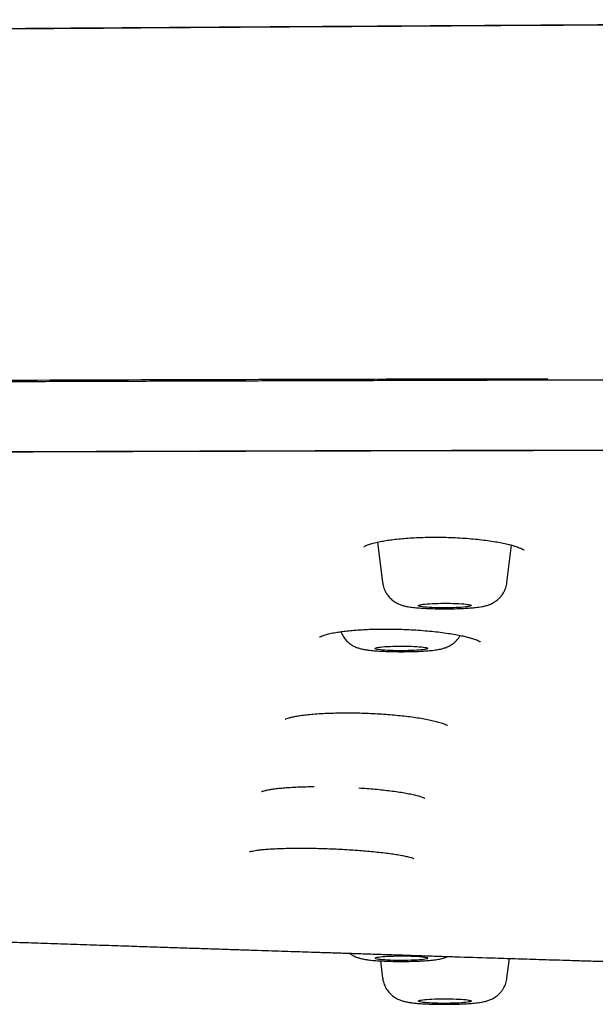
# Model space of a CAD drawing. Header units: millimetres. Extents: x 8 to 1937, y 12 to 2736.
# Tile 112 of 135: x 1035 to 1057, y 2655 to 2692. Entities that reach past the tile are written whole.
import ezdxf

# ---------------------------------------------------------------- set-up
doc = ezdxf.new("R2010")
doc.units = ezdxf.units.MM

msp = doc.modelspace()

# ---------------------------------------------------------------- linework, layer by layer
at = {"color": 7, "linetype": 'Continuous', "lineweight": 30}
for p, q in [((1049.031, 2672.16), (1049.22, 2670.626)), ((1053.935, 2670.626), (1054.11, 2672.046)), ((1049.139, 2656.269), (1049.22, 2655.616)), ((1053.935, 2655.616), (1054.027, 2656.362))]:
    msp.add_line(p, q, dxfattribs=at)
at = {"color": 7, "linetype": 'Continuous', "lineweight": 30, "flags": 128}
for points in [[(1052.575, 2669.748), (1052.561, 2669.738), (1052.533, 2669.728), (1052.491, 2669.718), (1052.437, 2669.709), (1052.371, 2669.701), (1052.293, 2669.693), (1052.205, 2669.686), (1052.109, 2669.68), (1052.005, 2669.675), (1051.895, 2669.671), (1051.781, 2669.668), (1051.664, 2669.667), (1051.545, 2669.667), (1051.427, 2669.668), (1051.311, 2669.67), (1051.199, 2669.673), (1051.092, 2669.677), (1050.992, 2669.683), (1050.9, 2669.69), (1050.818, 2669.697), (1050.747, 2669.705), (1050.687, 2669.714), (1050.639, 2669.724), (1050.605, 2669.733), (1050.584, 2669.744), (1050.577, 2669.754), (1050.585, 2669.764), (1050.606, 2669.774), (1050.641, 2669.784), (1050.689, 2669.794), (1050.749, 2669.803), (1050.822, 2669.811), (1050.904, 2669.818), (1050.997, 2669.825), (1051.097, 2669.83), (1051.204, 2669.835), (1051.316, 2669.838), (1051.432, 2669.84), (1051.55, 2669.841), (1051.669, 2669.84), (1051.786, 2669.839), (1051.9, 2669.836), (1052.01, 2669.832), (1052.113, 2669.827), (1052.21, 2669.821), (1052.297, 2669.814), (1052.374, 2669.806), (1052.44, 2669.798), (1052.494, 2669.789), (1052.535, 2669.779), (1052.562, 2669.769), (1052.576, 2669.759), (1052.575, 2669.748)], [(1050.931, 2668.126), (1050.924, 2668.116), (1050.903, 2668.106), (1050.868, 2668.096), (1050.82, 2668.086), (1050.76, 2668.078), (1050.688, 2668.069), (1050.606, 2668.062), (1050.514, 2668.055), (1050.413, 2668.05), (1050.307, 2668.046), (1050.194, 2668.042), (1050.078, 2668.04), (1049.96, 2668.039), (1049.842, 2668.039), (1049.725, 2668.041), (1049.61, 2668.044), (1049.501, 2668.048), (1049.397, 2668.053), (1049.301, 2668.059), (1049.213, 2668.066), (1049.136, 2668.073), (1049.07, 2668.082), (1049.016, 2668.091), (1048.974, 2668.101), (1048.946, 2668.111), (1048.932, 2668.121), (1048.932, 2668.131), (1048.946, 2668.142), (1048.974, 2668.152), (1049.016, 2668.161), (1049.07, 2668.171), (1049.136, 2668.179), (1049.213, 2668.187), (1049.301, 2668.194), (1049.397, 2668.2), (1049.501, 2668.205), (1049.61, 2668.209), (1049.725, 2668.212), (1049.842, 2668.213), (1049.96, 2668.213), (1050.078, 2668.212), (1050.194, 2668.21), (1050.307, 2668.207), (1050.413, 2668.203), (1050.514, 2668.197), (1050.606, 2668.191), (1050.688, 2668.183), (1050.76, 2668.175), (1050.82, 2668.166), (1050.868, 2668.157), (1050.903, 2668.147), (1050.924, 2668.137), (1050.931, 2668.126)], [(1050.931, 2656.371), (1050.924, 2656.361), (1050.903, 2656.351), (1050.868, 2656.341), (1050.82, 2656.331), (1050.76, 2656.322), (1050.688, 2656.314), (1050.606, 2656.307), (1050.514, 2656.3), (1050.413, 2656.295), (1050.307, 2656.29), (1050.194, 2656.287), (1050.078, 2656.285), (1049.96, 2656.284), (1049.842, 2656.284), (1049.725, 2656.286), (1049.61, 2656.288), (1049.501, 2656.292), (1049.397, 2656.297), (1049.301, 2656.303), (1049.213, 2656.31), (1049.136, 2656.318), (1049.07, 2656.327), (1049.016, 2656.336), (1048.974, 2656.346), (1048.946, 2656.356), (1048.932, 2656.366), (1048.932, 2656.376), (1048.946, 2656.386), (1048.974, 2656.396), (1049.016, 2656.406), (1049.07, 2656.415), (1049.136, 2656.424), (1049.213, 2656.432), (1049.301, 2656.439), (1049.397, 2656.445), (1049.501, 2656.45), (1049.61, 2656.454), (1049.725, 2656.456), (1049.842, 2656.458), (1049.96, 2656.458), (1050.078, 2656.457), (1050.194, 2656.455), (1050.307, 2656.452), (1050.413, 2656.447), (1050.514, 2656.442), (1050.606, 2656.435), (1050.688, 2656.428), (1050.76, 2656.42), (1050.82, 2656.411), (1050.868, 2656.401), (1050.903, 2656.391), (1050.924, 2656.381), (1050.931, 2656.371)], [(1052.575, 2654.749), (1052.576, 2654.739), (1052.562, 2654.728), (1052.535, 2654.718), (1052.494, 2654.709), (1052.44, 2654.699), (1052.374, 2654.691), (1052.297, 2654.683), (1052.21, 2654.676), (1052.113, 2654.67), (1052.01, 2654.665), (1051.9, 2654.661), (1051.786, 2654.658), (1051.669, 2654.657), (1051.55, 2654.656), (1051.432, 2654.657), (1051.316, 2654.659), (1051.204, 2654.663), (1051.097, 2654.667), (1050.997, 2654.673), (1050.904, 2654.679), (1050.822, 2654.686), (1050.749, 2654.695), (1050.689, 2654.704), (1050.641, 2654.713), (1050.606, 2654.723), (1050.585, 2654.733), (1050.577, 2654.743), (1050.584, 2654.754), (1050.605, 2654.764), (1050.639, 2654.774), (1050.687, 2654.783), (1050.747, 2654.792), (1050.818, 2654.8), (1050.9, 2654.808), (1050.992, 2654.814), (1051.092, 2654.82), (1051.199, 2654.824), (1051.311, 2654.828), (1051.427, 2654.83), (1051.545, 2654.831), (1051.664, 2654.83), (1051.781, 2654.829), (1051.895, 2654.826), (1052.005, 2654.822), (1052.109, 2654.817), (1052.205, 2654.811), (1052.293, 2654.804), (1052.371, 2654.797), (1052.437, 2654.788), (1052.491, 2654.779), (1052.533, 2654.769), (1052.561, 2654.759), (1052.575, 2654.749)]]:
    msp.add_lwpolyline(points, dxfattribs=at)
at = {"color": 7, "linetype": 'Continuous', "lineweight": 30}
for points, knots in [([(1120.832, 2691.979), (1119.748, 2691.979), (1117.595, 2691.979), (1114.39, 2691.977), (1111.234, 2691.974), (1108.126, 2691.971), (1105.068, 2691.966), (1102.058, 2691.961), (1099.178, 2691.955), (1096.425, 2691.949), (1093.795, 2691.942), (1091.206, 2691.935), (1088.659, 2691.927), (1086.153, 2691.919), (1083.688, 2691.91), (1081.264, 2691.901), (1078.882, 2691.892), (1076.54, 2691.883), (1074.24, 2691.873), (1071.981, 2691.863), (1069.805, 2691.853), (1067.709, 2691.842), (1065.693, 2691.832), (1063.713, 2691.822), (1061.77, 2691.812), (1059.826, 2691.801), (1057.883, 2691.79), (1055.943, 2691.779), (1054.043, 2691.768), (1052.185, 2691.757), (1050.369, 2691.746), (1048.626, 2691.735), (1046.955, 2691.725), (1045.355, 2691.714), (1043.792, 2691.704), (1042.265, 2691.694), (1040.72, 2691.684), (1039.158, 2691.673), (1037.584, 2691.662), (1036.055, 2691.652), (1034.572, 2691.641), (1033.134, 2691.631), (1031.742, 2691.621), (1030.395, 2691.611), (1029.079, 2691.601), (1027.794, 2691.592), (1026.542, 2691.582), (1025.339, 2691.573), (1024.185, 2691.564), (1023.079, 2691.556), (1022.023, 2691.547), (1020.871, 2691.538), (1019.589, 2691.528), (1018.144, 2691.516), (1016.645, 2691.504), (1015.149, 2691.491), (1013.661, 2691.479), (1012.184, 2691.467), (1010.664, 2691.454), (1009.1, 2691.44), (1007.493, 2691.426), (1005.842, 2691.411), (1004.148, 2691.395), (1002.474, 2691.379), (1000.823, 2691.363), (999.197, 2691.347), (997.536, 2691.33), (995.838, 2691.313), (994.308, 2691.298), (992.953, 2691.283), (991.78, 2691.27), (990.593, 2691.255), (989.393, 2691.238), (988.184, 2691.218), (986.985, 2691.196), (985.813, 2691.172), (984.682, 2691.146), (983.595, 2691.119), (982.55, 2691.09), (981.546, 2691.061), (980.6, 2691.031), (979.711, 2691.001), (978.876, 2690.971), (978.077, 2690.94), (977.315, 2690.91), (976.668, 2690.883), (976.127, 2690.86), (975.685, 2690.84), (975.259, 2690.821), (974.854, 2690.802), (974.48, 2690.784), (974.142, 2690.767), (973.864, 2690.753), (973.637, 2690.741), (973.457, 2690.732), (973.3, 2690.724), (973.161, 2690.717), (973.017, 2690.709), (972.846, 2690.7), (972.632, 2690.689), (972.343, 2690.673), (971.99, 2690.653), (971.586, 2690.63), (971.175, 2690.606), (970.761, 2690.581), (970.344, 2690.556), (969.925, 2690.529), (969.383, 2690.494), (968.724, 2690.45), (967.955, 2690.397), (967.349, 2690.352), (966.903, 2690.318), (966.61, 2690.296), (966.319, 2690.273), (966.033, 2690.25), (965.762, 2690.228), (965.517, 2690.208), (965.31, 2690.191), (965.138, 2690.176), (965.001, 2690.164), (964.886, 2690.154), (964.776, 2690.145), (964.653, 2690.134), (964.47, 2690.118), (964.226, 2690.096), (963.921, 2690.069), (963.587, 2690.037), (963.225, 2690.003), (962.847, 2689.966), (962.468, 2689.928), (962.101, 2689.891), (961.749, 2689.854), (961.411, 2689.817), (961.087, 2689.781), (960.782, 2689.747), (960.501, 2689.714), (960.248, 2689.684), (960.023, 2689.657), (959.811, 2689.631), (959.595, 2689.605), (959.357, 2689.574), (959.104, 2689.542), (958.841, 2689.507), (958.595, 2689.474), (958.368, 2689.442), (958.166, 2689.414), (957.976, 2689.387), (957.803, 2689.362), (957.646, 2689.339), (957.495, 2689.316), (957.319, 2689.289), (957.113, 2689.258), (956.883, 2689.221), (956.655, 2689.185), (956.411, 2689.144), (956.146, 2689.099), (955.864, 2689.05), (955.583, 2688.999), (955.317, 2688.95), (955.075, 2688.903), (954.89, 2688.866), (954.749, 2688.838), (954.638, 2688.815), (954.521, 2688.79), (954.4, 2688.764), (954.277, 2688.738), (954.159, 2688.711), (954.06, 2688.689), (953.984, 2688.672), (953.923, 2688.658), (953.858, 2688.643), (953.785, 2688.625), (953.699, 2688.605), (953.608, 2688.582), (953.518, 2688.56), (953.436, 2688.539), (953.362, 2688.521), (953.289, 2688.502), (953.211, 2688.481), (953.121, 2688.457), (953.022, 2688.43), (952.922, 2688.402), (952.828, 2688.376), (952.745, 2688.352), (952.671, 2688.33), (952.603, 2688.31), (952.534, 2688.289), (952.461, 2688.267), (952.381, 2688.242), (952.291, 2688.213), (952.191, 2688.181), (952.092, 2688.149), (952.001, 2688.118), (951.92, 2688.09), (951.845, 2688.064), (951.769, 2688.038), (951.691, 2688.01), (951.607, 2687.979), (951.514, 2687.945), (951.414, 2687.907), (951.311, 2687.868), (951.214, 2687.83), (951.126, 2687.795), (951.047, 2687.763), (950.977, 2687.735), (950.916, 2687.709), (950.857, 2687.685), (950.794, 2687.658), (950.726, 2687.629), (950.654, 2687.598), (950.586, 2687.568), (950.523, 2687.541), (950.464, 2687.514), (950.407, 2687.489), (950.346, 2687.461), (950.281, 2687.431), (950.209, 2687.398), (950.134, 2687.363), (950.066, 2687.331), (950.008, 2687.303), (949.963, 2687.282), (949.926, 2687.264), (949.892, 2687.248), (949.849, 2687.227), (949.793, 2687.199), (949.724, 2687.165), (949.645, 2687.126), (949.563, 2687.084), (949.482, 2687.043), (949.409, 2687.006), (949.331, 2686.965), (949.247, 2686.921), (949.159, 2686.874), (949.076, 2686.83), (948.999, 2686.789), (948.929, 2686.751), (948.859, 2686.713), (948.785, 2686.673), (948.703, 2686.627), (948.615, 2686.579), (948.527, 2686.53), (948.444, 2686.483), (948.373, 2686.443), (948.313, 2686.41), (948.262, 2686.381), (948.211, 2686.351), (948.154, 2686.319), (948.091, 2686.282), (948.02, 2686.241), (947.947, 2686.199), (947.875, 2686.156), (947.807, 2686.116), (947.741, 2686.077), (947.681, 2686.04), (947.628, 2686.008), (947.581, 2685.98), (947.538, 2685.954), (947.496, 2685.928), (947.447, 2685.897), (947.39, 2685.862), (947.325, 2685.821), (947.258, 2685.779), (947.192, 2685.737), (947.13, 2685.697), (947.063, 2685.654), (946.994, 2685.608), (946.921, 2685.56), (946.861, 2685.52), (946.813, 2685.488), (946.773, 2685.461), (946.73, 2685.432), (946.681, 2685.399), (946.627, 2685.361), (946.566, 2685.32), (946.504, 2685.276), (946.444, 2685.234), (946.389, 2685.195), (946.339, 2685.159), (946.293, 2685.126), (946.25, 2685.095), (946.208, 2685.064), (946.167, 2685.034), (946.125, 2685.003), (946.083, 2684.972), (946.039, 2684.939), (945.992, 2684.904), (945.94, 2684.864), (945.882, 2684.82), (945.822, 2684.774), (945.755, 2684.722), (945.686, 2684.668), (945.618, 2684.613), (945.556, 2684.564), (945.499, 2684.518), (945.445, 2684.473), (945.389, 2684.427), (945.328, 2684.376), (945.259, 2684.318), (945.185, 2684.254), (945.109, 2684.19), (945.035, 2684.124), (944.962, 2684.059), (944.889, 2683.994), (944.822, 2683.933), (944.762, 2683.878), (944.71, 2683.829), (944.662, 2683.784), (944.616, 2683.74), (944.57, 2683.696), (944.524, 2683.652), (944.478, 2683.607), (944.432, 2683.562), (944.385, 2683.515), (944.334, 2683.464), (944.278, 2683.408), (944.217, 2683.345), (944.15, 2683.276), (944.076, 2683.197), (943.997, 2683.112), (943.914, 2683.021), (943.836, 2682.933), (943.763, 2682.851), (943.697, 2682.774), (943.611, 2682.673), (943.501, 2682.54), (943.36, 2682.364), (943.214, 2682.172), (943.065, 2681.969), (942.919, 2681.758), (942.775, 2681.542), (942.658, 2681.355), (942.566, 2681.202), (942.497, 2681.083), (942.429, 2680.963), (942.362, 2680.841), (942.295, 2680.713), (942.234, 2680.594), (942.178, 2680.482), (942.129, 2680.381), (942.082, 2680.278), (942.038, 2680.181), (941.999, 2680.093), (941.964, 2680.012), (941.931, 2679.933), (941.898, 2679.853), (941.866, 2679.772), (941.835, 2679.691), (941.803, 2679.608), (941.771, 2679.521), (941.738, 2679.427), (941.702, 2679.321), (941.663, 2679.203), (941.623, 2679.077), (941.585, 2678.948), (941.548, 2678.818), (941.514, 2678.69), (941.483, 2678.568), (941.458, 2678.462), (941.438, 2678.374), (941.422, 2678.301), (941.407, 2678.23), (941.393, 2678.161), (941.38, 2678.091), (941.366, 2678.015), (941.35, 2677.928), (941.335, 2677.834), (941.32, 2677.741), (941.308, 2677.654), (941.296, 2677.566), (941.284, 2677.472), (941.272, 2677.365), (941.26, 2677.247), (941.253, 2677.163), (941.249, 2677.12)], [0, 0, 0, 0, 0.0131335, 0.0260699, 0.0388092, 0.0513515, 0.0636967, 0.0758448, 0.0877958, 0.0985776, 0.1091936, 0.119644, 0.1299285, 0.1400472, 0.1500001, 0.159787, 0.169408, 0.1788631, 0.1881522, 0.1972752, 0.2062322, 0.2145253, 0.2226707, 0.2306684, 0.2385183, 0.2462206, 0.2542282, 0.2620695, 0.2697447, 0.2772538, 0.2845968, 0.2917737, 0.2983884, 0.3048555, 0.3111751, 0.3173471, 0.3233716, 0.3299211, 0.3362869, 0.342469, 0.3484673, 0.3542819, 0.3599128, 0.3653599, 0.3706234, 0.375886, 0.3809512, 0.385819, 0.3904894, 0.3949622, 0.3992376, 0.4033171, 0.4089449, 0.414794, 0.4208645, 0.4271563, 0.432961, 0.4389421, 0.4451003, 0.4514359, 0.4579493, 0.4646407, 0.4715093, 0.4785519, 0.4850092, 0.4916052, 0.4983399, 0.5052187, 0.512254, 0.5169491, 0.5217121, 0.5265424, 0.5314397, 0.5364, 0.5413924, 0.5462543, 0.5509641, 0.5555252, 0.5599402, 0.5642143, 0.568352, 0.5721244, 0.5757681, 0.5792804, 0.5826586, 0.5859008, 0.5879573, 0.5899538, 0.59189, 0.5937628, 0.5954943, 0.597049, 0.5984275, 0.5993692, 0.6002068, 0.6009405, 0.6015725, 0.6021642, 0.6029653, 0.6039756, 0.6051949, 0.6070626, 0.609015, 0.6109964, 0.6130069, 0.6150469, 0.6171166, 0.6192163, 0.6231289, 0.6270684, 0.6310354, 0.6325848, 0.634138, 0.6356948, 0.637255, 0.6387688, 0.640112, 0.6412783, 0.6421919, 0.6429564, 0.6435719, 0.6441094, 0.6447953, 0.6456463, 0.6471972, 0.6489375, 0.6508643, 0.6529771, 0.655264, 0.6575497, 0.6597747, 0.6619393, 0.6640441, 0.6660894, 0.6680634, 0.6698871, 0.6715463, 0.6730412, 0.6743354, 0.6757812, 0.677396, 0.6791612, 0.6809897, 0.6828703, 0.6843688, 0.6858763, 0.6872764, 0.6885525, 0.6897044, 0.6907907, 0.6919598, 0.6937121, 0.6955116, 0.697293, 0.6990878, 0.7013309, 0.7036848, 0.7060366, 0.7083492, 0.7104855, 0.7123105, 0.7132226, 0.7142098, 0.7152586, 0.7163474, 0.7174762, 0.7186062, 0.719604, 0.7202069, 0.7207424, 0.7213124, 0.7219911, 0.7227786, 0.7236737, 0.7245421, 0.7252951, 0.7260142, 0.7266397, 0.7273761, 0.7282417, 0.7292364, 0.7302763, 0.7311923, 0.7320512, 0.7327565, 0.7334259, 0.7341255, 0.7348584, 0.7356654, 0.7366028, 0.7376701, 0.7388031, 0.7397902, 0.7406156, 0.7414403, 0.742278, 0.7431415, 0.7440887, 0.7451789, 0.7463939, 0.7476854, 0.7488861, 0.7499819, 0.7509732, 0.7518712, 0.7526664, 0.7533819, 0.7542131, 0.7552663, 0.7562491, 0.7572662, 0.7581857, 0.7590071, 0.759864, 0.7607551, 0.7617517, 0.7628535, 0.7640605, 0.7652341, 0.766085, 0.7667949, 0.7673641, 0.7678649, 0.7684828, 0.7694831, 0.7706997, 0.7719843, 0.773564, 0.7749828, 0.7762649, 0.7775246, 0.7793113, 0.7810561, 0.7827159, 0.7842904, 0.7858178, 0.7872283, 0.7888323, 0.7906307, 0.7926239, 0.7946158, 0.7964397, 0.7980956, 0.7992787, 0.8003579, 0.8014063, 0.8026052, 0.8039632, 0.8054805, 0.8071572, 0.8085833, 0.810101, 0.8115427, 0.812835, 0.8139779, 0.8149549, 0.8157966, 0.8166656, 0.8176221, 0.8188748, 0.8202515, 0.821705, 0.8230986, 0.8244239, 0.8256809, 0.8273548, 0.8289198, 0.8303988, 0.8312302, 0.8320503, 0.8329758, 0.8340271, 0.8352294, 0.8365626, 0.837993, 0.8393345, 0.8405591, 0.8416667, 0.8426573, 0.8436653, 0.8445749, 0.8454946, 0.8464264, 0.8473703, 0.8483531, 0.8494057, 0.8505889, 0.8519025, 0.8533419, 0.8547581, 0.8565197, 0.8581089, 0.8595258, 0.8608324, 0.8621071, 0.8633502, 0.8648229, 0.8664457, 0.8682285, 0.8701749, 0.8718537, 0.8736407, 0.8754821, 0.8771523, 0.8786262, 0.8798832, 0.8810508, 0.8822048, 0.8833455, 0.8844951, 0.885645, 0.8867973, 0.8879519, 0.8891953, 0.8905867, 0.8921468, 0.8938628, 0.8956392, 0.8978077, 0.8999722, 0.9020053, 0.9039005, 0.9056312, 0.9071909, 0.9106889, 0.9144302, 0.9185376, 0.9226906, 0.9268466, 0.9310059, 0.9351685, 0.9373067, 0.9394458, 0.941586, 0.9437271, 0.9458966, 0.948202, 0.9498375, 0.9515402, 0.9532889, 0.9548878, 0.9562929, 0.9575911, 0.9588205, 0.960117, 0.9613921, 0.9626564, 0.963938, 0.9652727, 0.9666758, 0.9682835, 0.9701017, 0.9720295, 0.9739442, 0.9758584, 0.9777714, 0.979576, 0.9812135, 0.9823384, 0.9833769, 0.9843683, 0.9853644, 0.9863654, 0.9874167, 0.9886476, 0.990059, 0.9913264, 0.9925254, 0.9936871, 0.994997, 0.9964858, 0.9981535, 1, 1, 1, 1]), ([(1010.393, 2691.451), (1010.656, 2691.454), (1013.048, 2691.476), (1017.571, 2691.514), (1023.96, 2691.566), (1030.352, 2691.614), (1037.126, 2691.663), (1044.282, 2691.712), (1051.821, 2691.761), (1059.363, 2691.806), (1066.959, 2691.846), (1074.609, 2691.883), (1082.311, 2691.914), (1090.014, 2691.941), (1097.719, 2691.962), (1105.423, 2691.977), (1113.128, 2691.987), (1118.264, 2691.988), (1120.832, 2691.988)], [0, 0, 0, 0, 0.007173, 0.065135, 0.12309, 0.181041, 0.238986, 0.307276, 0.375567, 0.443862, 0.512162, 0.581858, 0.651556, 0.721253, 0.790947, 0.860637, 0.930322, 1, 1, 1, 1]), ([(991.539, 2678.127), (991.846, 2678.128), (994.065, 2678.136), (998.203, 2678.14), (1003.939, 2678.162), (1009.68, 2678.187), (1015.423, 2678.215), (1021.168, 2678.241), (1026.914, 2678.273), (1033.38, 2678.303), (1040.567, 2678.33), (1048.176, 2678.351), (1053.15, 2678.361), (1055.487, 2678.365)], [0, 0, 0, 0, 0.0144847, 0.1043748, 0.1941561, 0.2840438, 0.3738927, 0.4637347, 0.5535823, 0.6434334, 0.7669769, 0.8905132, 1, 1, 1, 1]), ([(1000.505, 2678.147), (1000.694, 2678.147), (1001.443, 2678.149), (1002.766, 2678.153), (1004.487, 2678.159), (1006.261, 2678.164), (1008.09, 2678.17), (1009.973, 2678.176), (1011.899, 2678.182), (1013.869, 2678.188), (1015.883, 2678.195), (1017.942, 2678.202), (1020.048, 2678.209), (1022.2, 2678.216), (1024.398, 2678.224), (1026.638, 2678.231), (1028.921, 2678.239), (1031.246, 2678.247), (1033.612, 2678.254), (1035.952, 2678.262), (1038.265, 2678.269), (1040.55, 2678.277), (1042.877, 2678.284), (1045.246, 2678.291), (1047.652, 2678.298), (1050.054, 2678.305), (1052.447, 2678.312), (1054.832, 2678.319), (1057.252, 2678.325), (1059.712, 2678.332), (1062.211, 2678.338), (1064.747, 2678.344), (1067.317, 2678.35), (1069.96, 2678.356), (1072.677, 2678.362), (1075.472, 2678.368), (1078.302, 2678.373), (1081.168, 2678.379), (1084.068, 2678.384), (1087.006, 2678.388), (1089.985, 2678.392), (1093.005, 2678.396), (1096.062, 2678.4), (1099.152, 2678.403), (1102.277, 2678.406), (1105.379, 2678.408), (1108.458, 2678.41), (1111.511, 2678.411), (1114.591, 2678.412), (1117.701, 2678.412), (1119.784, 2678.412), (1120.832, 2678.412)], [0, 0, 0, 0, 0.0047367, 0.0187329, 0.0330693, 0.047745, 0.0630705, 0.0787514, 0.0947892, 0.1111867, 0.1279493, 0.1450887, 0.1626147, 0.1805287, 0.1988179, 0.2174668, 0.23646, 0.2557942, 0.2754721, 0.295497, 0.3141698, 0.3331667, 0.3525103, 0.3722099, 0.3922289, 0.412517, 0.432093, 0.4518983, 0.4719877, 0.4924173, 0.5131934, 0.5342776, 0.5556276, 0.5772258, 0.6001315, 0.6233379, 0.6468465, 0.6706445, 0.6947221, 0.7191026, 0.7438265, 0.7689121, 0.7943107, 0.8199629, 0.8458757, 0.8721177, 0.897201, 0.9225616, 0.9481277, 0.9739084, 1, 1, 1, 1]), ([(943.379, 2666.474), (943.381, 2666.545), (943.385, 2666.686), (943.413, 2666.898), (943.455, 2667.106), (943.513, 2667.311), (943.583, 2667.51), (943.665, 2667.705), (943.758, 2667.895), (943.861, 2668.081), (943.969, 2668.256), (944.082, 2668.421), (944.201, 2668.582), (944.333, 2668.745), (944.479, 2668.912), (944.635, 2669.079), (944.804, 2669.247), (944.983, 2669.417), (945.168, 2669.581), (945.356, 2669.739), (945.547, 2669.892), (945.748, 2670.047), (945.964, 2670.204), (946.177, 2670.354), (946.384, 2670.496), (946.583, 2670.629), (946.788, 2670.763), (946.995, 2670.895), (947.204, 2671.025), (947.414, 2671.151), (947.624, 2671.275), (947.834, 2671.395), (948.046, 2671.512), (948.264, 2671.629), (948.491, 2671.746), (948.717, 2671.859), (948.898, 2671.945), (949.004, 2671.995), (949.043, 2672.012), (949.055, 2672.018), (949.067, 2672.024), (949.079, 2672.029), (949.091, 2672.035), (949.19, 2672.08), (949.38, 2672.162), (949.678, 2672.281), (949.99, 2672.394), (950.279, 2672.489), (950.536, 2672.568), (950.754, 2672.631), (950.979, 2672.692), (951.213, 2672.751), (951.485, 2672.816), (951.807, 2672.888), (952.182, 2672.966), (952.584, 2673.045), (953.007, 2673.122), (953.449, 2673.199), (953.912, 2673.276), (954.475, 2673.363), (955.149, 2673.462), (955.946, 2673.571), (956.781, 2673.678), (957.651, 2673.782), (958.554, 2673.883), (959.471, 2673.979), (960.401, 2674.071), (961.34, 2674.16), (962.308, 2674.245), (963.304, 2674.329), (964.352, 2674.412), (965.45, 2674.495), (966.6, 2674.577), (967.777, 2674.655), (968.98, 2674.731), (970.21, 2674.804), (971.417, 2674.871), (972.596, 2674.932), (973.744, 2674.989), (974.637, 2675.029), (975.263, 2675.057), (975.613, 2675.072), (975.964, 2675.086), (976.318, 2675.101), (976.673, 2675.115), (977.031, 2675.129), (977.39, 2675.143), (978.047, 2675.167), (979.017, 2675.201), (980.317, 2675.242), (981.653, 2675.279), (983.025, 2675.312), (984.434, 2675.341), (985.821, 2675.365), (987.181, 2675.384), (988.513, 2675.4), (989.717, 2675.41), (990.785, 2675.418), (991.47, 2675.421), (991.92, 2675.423), (992.131, 2675.423), (992.342, 2675.424), (992.554, 2675.425), (992.767, 2675.425), (992.98, 2675.426), (993.872, 2675.427), (995.461, 2675.429), (997.763, 2675.434), (1000.111, 2675.441), (1002.485, 2675.448), (1005.124, 2675.458), (1008.032, 2675.469), (1011.224, 2675.483), (1014.532, 2675.499), (1017.959, 2675.515), (1021.506, 2675.533), (1025.096, 2675.55), (1028.729, 2675.568), (1031.66, 2675.581), (1033.875, 2675.59), (1035.363, 2675.596), (1036.859, 2675.602), (1038.36, 2675.607), (1039.865, 2675.612), (1041.359, 2675.617), (1042.872, 2675.622), (1044.39, 2675.626), (1045.912, 2675.631), (1047.39, 2675.634), (1048.842, 2675.638), (1051.247, 2675.643), (1054.634, 2675.649), (1059.014, 2675.655), (1063.398, 2675.66), (1067.787, 2675.664), (1072.179, 2675.666), (1076.613, 2675.669), (1081.09, 2675.672), (1085.609, 2675.675), (1090.171, 2675.678), (1094.645, 2675.682), (1099.03, 2675.684), (1103.322, 2675.687), (1107.65, 2675.689), (1112.013, 2675.69), (1116.411, 2675.691), (1119.355, 2675.692), (1120.832, 2675.692)], [0, 0, 0, 0, 0.00965, 0.019115, 0.028395, 0.037489, 0.046399, 0.054969, 0.063361, 0.071574, 0.079609, 0.086633, 0.093518, 0.100923, 0.108354, 0.115811, 0.123295, 0.130901, 0.138512, 0.145332, 0.152153, 0.159032, 0.166088, 0.173322, 0.179132, 0.185052, 0.191049, 0.196925, 0.202652, 0.208231, 0.213661, 0.218942, 0.224074, 0.229056, 0.234363, 0.239488, 0.243847, 0.24572, 0.245963, 0.246206, 0.246449, 0.24669, 0.246932, 0.247173, 0.252615, 0.257871, 0.262941, 0.267828, 0.270807, 0.273716, 0.276554, 0.279324, 0.282127, 0.285834, 0.289735, 0.293646, 0.297564, 0.301491, 0.305427, 0.309374, 0.315298, 0.321214, 0.327129, 0.333017, 0.338869, 0.344693, 0.350165, 0.355626, 0.36108, 0.366533, 0.37199, 0.377813, 0.383623, 0.389427, 0.395228, 0.401033, 0.406845, 0.41197, 0.417108, 0.422262, 0.423785, 0.425309, 0.426835, 0.428363, 0.429893, 0.431426, 0.432961, 0.434498, 0.439834, 0.445259, 0.450776, 0.456393, 0.462113, 0.467942, 0.473168, 0.478487, 0.483903, 0.487533, 0.49121, 0.492041, 0.492875, 0.493712, 0.49455, 0.495391, 0.496235, 0.497081, 0.505967, 0.515061, 0.524362, 0.533782, 0.543182, 0.555628, 0.568226, 0.580975, 0.5948, 0.608796, 0.622959, 0.637287, 0.651779, 0.657622, 0.66349, 0.669385, 0.675305, 0.681251, 0.687182, 0.69296, 0.69914, 0.705138, 0.710952, 0.716605, 0.722305, 0.739383, 0.756631, 0.77405, 0.79118, 0.808471, 0.825927, 0.84355, 0.861338, 0.879292, 0.897412, 0.914166, 0.931058, 0.948087, 0.965255, 0.982559, 1, 1, 1, 1]), ([(943.379, 2666.474), (943.383, 2666.588), (943.392, 2666.818), (943.462, 2667.165), (943.574, 2667.514), (943.732, 2667.864), (943.934, 2668.212), (944.178, 2668.559), (944.465, 2668.902), (944.796, 2669.244), (945.169, 2669.585), (945.584, 2669.925), (946.043, 2670.266), (946.547, 2670.606), (947.029, 2670.906), (947.465, 2671.165), (947.839, 2671.382), (948.225, 2671.601), (948.638, 2671.82), (949.017, 2672.003), (949.351, 2672.151), (949.625, 2672.262), (949.922, 2672.373), (950.247, 2672.483), (950.604, 2672.592), (950.997, 2672.699), (951.444, 2672.808), (951.946, 2672.918), (952.505, 2673.03), (953.101, 2673.139), (953.734, 2673.247), (954.413, 2673.354), (955.142, 2673.461), (955.922, 2673.568), (956.742, 2673.673), (957.602, 2673.777), (958.501, 2673.877), (959.421, 2673.974), (960.359, 2674.068), (961.309, 2674.157), (962.287, 2674.244), (963.293, 2674.328), (964.345, 2674.412), (965.445, 2674.494), (966.595, 2674.576), (967.774, 2674.655), (968.983, 2674.731), (970.221, 2674.804), (971.463, 2674.873), (972.704, 2674.937), (973.941, 2674.997), (975.196, 2675.054), (976.466, 2675.107), (977.776, 2675.158), (979.125, 2675.205), (980.516, 2675.25), (981.922, 2675.289), (983.344, 2675.324), (984.782, 2675.354), (986.207, 2675.378), (987.617, 2675.396), (989.007, 2675.409), (990.403, 2675.418), (991.803, 2675.423), (995.398, 2675.43), (1001.191, 2675.439), (1009.177, 2675.477), (1017.17, 2675.514), (1025.165, 2675.554), (1033.116, 2675.589), (1041.022, 2675.617), (1048.883, 2675.639), (1056.746, 2675.656), (1064.665, 2675.667), (1072.64, 2675.677), (1080.669, 2675.683), (1088.7, 2675.687), (1096.732, 2675.69), (1104.765, 2675.691), (1112.798, 2675.692), (1118.154, 2675.692), (1120.832, 2675.692)], [0, 0, 0, 0, 0.01549, 0.030982, 0.046477, 0.061975, 0.077478, 0.092709, 0.107945, 0.123187, 0.138427, 0.153656, 0.168876, 0.184089, 0.199296, 0.208854, 0.218411, 0.227967, 0.237523, 0.247082, 0.252022, 0.256965, 0.261914, 0.266872, 0.271844, 0.276836, 0.281848, 0.28737, 0.292896, 0.298417, 0.303928, 0.309421, 0.315232, 0.321041, 0.326855, 0.332679, 0.338518, 0.344376, 0.349905, 0.355434, 0.360956, 0.366466, 0.371959, 0.37777, 0.38358, 0.389393, 0.395217, 0.401055, 0.406912, 0.412441, 0.41797, 0.423492, 0.429003, 0.434495, 0.440306, 0.446115, 0.451927, 0.457748, 0.463584, 0.469438, 0.474969, 0.480507, 0.486051, 0.491595, 0.497132, 0.528673, 0.560213, 0.591755, 0.623297, 0.654837, 0.685813, 0.716788, 0.747764, 0.778742, 0.81035, 0.841958, 0.873566, 0.905174, 0.936782, 0.968391, 1, 1, 1, 1]), ([(943.82, 2666.966), (943.821, 2666.983), (943.822, 2667.015), (943.826, 2667.063), (943.83, 2667.109), (943.835, 2667.153), (943.84, 2667.195), (943.846, 2667.235), (943.852, 2667.273), (943.859, 2667.31), (943.869, 2667.36), (943.885, 2667.426), (943.905, 2667.505), (943.927, 2667.577), (943.947, 2667.641), (943.967, 2667.697), (943.987, 2667.751), (944.005, 2667.799), (944.022, 2667.841), (944.038, 2667.877), (944.054, 2667.914), (944.071, 2667.951), (944.089, 2667.991), (944.11, 2668.035), (944.134, 2668.081), (944.159, 2668.129), (944.195, 2668.196), (944.243, 2668.278), (944.293, 2668.36), (944.334, 2668.425), (944.366, 2668.473), (944.397, 2668.519), (944.428, 2668.562), (944.457, 2668.603), (944.484, 2668.64), (944.51, 2668.675), (944.536, 2668.709), (944.562, 2668.743), (944.591, 2668.779), (944.622, 2668.818), (944.656, 2668.859), (944.692, 2668.903), (944.731, 2668.948), (944.771, 2668.994), (944.815, 2669.044), (944.864, 2669.097), (944.916, 2669.153), (944.971, 2669.21), (945.027, 2669.267), (945.083, 2669.323), (945.139, 2669.377), (945.194, 2669.429), (945.245, 2669.478), (945.295, 2669.523), (945.344, 2669.567), (945.394, 2669.612), (945.451, 2669.662), (945.516, 2669.719), (945.589, 2669.781), (945.666, 2669.844), (945.795, 2669.95), (945.981, 2670.095), (946.232, 2670.281), (946.494, 2670.465), (946.717, 2670.614), (946.896, 2670.73), (947.025, 2670.812), (947.16, 2670.896), (947.279, 2670.968), (947.379, 2671.029), (947.458, 2671.077), (947.539, 2671.125), (947.62, 2671.173), (947.697, 2671.219), (947.767, 2671.259), (947.828, 2671.295), (947.881, 2671.326), (947.93, 2671.355), (947.976, 2671.381), (948.028, 2671.411), (948.089, 2671.446), (948.161, 2671.488), (948.239, 2671.532), (948.321, 2671.578), (948.405, 2671.625), (948.493, 2671.674), (948.583, 2671.722), (948.672, 2671.77), (948.796, 2671.834), (948.957, 2671.915), (949.159, 2672.013), (949.372, 2672.111), (949.599, 2672.209), (949.793, 2672.287), (949.941, 2672.342), (950.029, 2672.375), (950.111, 2672.404), (950.182, 2672.429), (950.241, 2672.449), (950.29, 2672.465), (950.336, 2672.48), (950.387, 2672.497), (950.447, 2672.516), (950.521, 2672.539), (950.605, 2672.565), (950.701, 2672.593), (950.808, 2672.624), (950.992, 2672.675), (951.258, 2672.744), (951.616, 2672.829), (951.988, 2672.911), (952.428, 2673.001), (952.946, 2673.1), (953.552, 2673.206), (954.186, 2673.309), (954.85, 2673.411), (955.56, 2673.512), (956.319, 2673.613), (957.13, 2673.714), (957.978, 2673.814), (958.863, 2673.911), (959.784, 2674.006), (960.722, 2674.098), (961.672, 2674.185), (962.63, 2674.269), (963.614, 2674.351), (964.623, 2674.43), (965.677, 2674.508), (966.779, 2674.586), (967.93, 2674.662), (969.108, 2674.736), (970.313, 2674.807), (971.543, 2674.875), (972.773, 2674.939), (973.999, 2674.998), (975.218, 2675.053), (976.453, 2675.105), (977.701, 2675.153), (978.988, 2675.199), (980.315, 2675.241), (981.682, 2675.28), (983.063, 2675.315), (984.457, 2675.345), (985.864, 2675.371), (987.254, 2675.39), (988.625, 2675.403), (989.974, 2675.413), (991.326, 2675.419), (992.679, 2675.423), (996.154, 2675.427), (1001.749, 2675.44), (1009.466, 2675.474), (1017.187, 2675.509), (1024.912, 2675.548), (1032.593, 2675.581), (1040.231, 2675.608), (1047.826, 2675.63), (1055.423, 2675.646), (1063.022, 2675.657), (1070.623, 2675.666), (1078.226, 2675.672), (1085.829, 2675.676), (1093.13, 2675.679), (1100.126, 2675.68), (1104.863, 2675.68), (1107.641, 2675.681), (1108.452, 2675.681), (1109.243, 2675.681), (1109.859, 2675.681), (1110.308, 2675.681), (1110.596, 2675.681), (1110.881, 2675.681), (1111.161, 2675.681), (1111.44, 2675.681), (1111.729, 2675.681), (1112.041, 2675.681), (1112.403, 2675.681), (1112.82, 2675.681), (1113.295, 2675.681), (1113.812, 2675.681), (1114.372, 2675.681), (1114.974, 2675.681), (1115.619, 2675.681), (1116.332, 2675.681), (1117.115, 2675.681), (1117.971, 2675.681), (1118.879, 2675.681), (1119.839, 2675.681), (1120.495, 2675.681), (1120.832, 2675.681)], [0, 0, 0, 0, 0.003179, 0.006179, 0.009001, 0.011646, 0.014112, 0.01636, 0.018437, 0.020341, 0.022074, 0.025934, 0.029738, 0.033485, 0.036259, 0.03899, 0.041595, 0.044057, 0.045893, 0.04764, 0.049329, 0.051123, 0.053086, 0.055185, 0.057421, 0.059793, 0.06228, 0.067146, 0.07194, 0.074358, 0.076758, 0.079064, 0.081212, 0.083201, 0.085031, 0.086702, 0.088251, 0.089886, 0.091635, 0.0935, 0.095479, 0.097535, 0.099701, 0.101921, 0.104151, 0.10682, 0.109503, 0.1122, 0.114913, 0.117623, 0.120211, 0.122651, 0.124945, 0.127091, 0.129107, 0.13119, 0.133398, 0.136159, 0.139094, 0.142113, 0.14513, 0.153841, 0.162471, 0.170953, 0.179379, 0.183086, 0.186802, 0.190619, 0.194563, 0.196679, 0.198829, 0.201014, 0.203207, 0.205265, 0.207169, 0.208675, 0.210068, 0.211348, 0.212515, 0.213673, 0.21536, 0.21724, 0.219315, 0.22133, 0.223496, 0.225699, 0.227878, 0.230034, 0.232168, 0.236664, 0.24106, 0.245475, 0.249959, 0.254516, 0.25615, 0.257651, 0.259006, 0.260215, 0.261062, 0.261818, 0.262487, 0.263184, 0.264131, 0.265206, 0.266408, 0.267738, 0.269196, 0.270773, 0.275005, 0.279141, 0.283174, 0.287102, 0.292633, 0.2981, 0.303498, 0.308864, 0.314227, 0.319918, 0.325612, 0.331312, 0.337025, 0.342749, 0.348474, 0.353869, 0.359262, 0.364647, 0.370017, 0.375381, 0.381073, 0.386767, 0.392465, 0.398174, 0.403896, 0.409622, 0.415019, 0.420414, 0.425803, 0.431178, 0.436543, 0.442234, 0.447927, 0.453622, 0.459323, 0.465034, 0.470747, 0.476135, 0.481523, 0.486911, 0.492292, 0.497666, 0.528309, 0.558946, 0.589586, 0.620225, 0.650864, 0.680956, 0.711048, 0.74114, 0.771233, 0.801326, 0.83142, 0.861512, 0.891604, 0.918084, 0.944563, 0.947825, 0.951058, 0.954187, 0.95721, 0.958369, 0.959511, 0.960637, 0.961746, 0.962839, 0.963948, 0.965178, 0.966536, 0.968246, 0.970125, 0.972171, 0.974386, 0.976769, 0.97932, 0.982039, 0.985225, 0.988614, 0.992206, 0.996001, 1, 1, 1, 1]), ([(1048.506, 2671.982), (1048.506, 2671.981), (1048.508, 2671.981), (1048.526, 2671.993), (1048.563, 2672.013), (1048.64, 2672.049), (1048.762, 2672.093), (1048.953, 2672.146), (1049.171, 2672.192), (1049.4, 2672.231), (1049.635, 2672.263), (1049.897, 2672.291), (1050.186, 2672.315), (1050.5, 2672.333), (1050.834, 2672.345), (1051.182, 2672.35), (1051.536, 2672.347), (1051.889, 2672.337), (1052.236, 2672.318), (1052.575, 2672.293), (1052.901, 2672.261), (1053.21, 2672.223), (1053.493, 2672.18), (1053.741, 2672.134), (1053.948, 2672.089), (1054.116, 2672.045), (1054.251, 2672.005), (1054.359, 2671.967), (1054.429, 2671.939), (1054.473, 2671.919), (1054.5, 2671.906), (1054.524, 2671.894), (1054.549, 2671.881), (1054.567, 2671.87), (1054.58, 2671.864), (1054.584, 2671.866), (1054.586, 2671.867)], [0, 0, 0, 0, 0.013746, 0.0373, 0.059405, 0.080264, 0.121797, 0.16357, 0.205801, 0.238887, 0.273238, 0.30886, 0.345768, 0.383964, 0.42344, 0.463424, 0.503277, 0.543043, 0.582756, 0.622408, 0.661967, 0.70139, 0.74056, 0.777403, 0.811032, 0.841462, 0.868711, 0.892852, 0.915967, 0.925201, 0.934425, 0.943639, 0.95301, 0.965492, 0.982154, 1, 1, 1, 1]), ([(1049.221, 2670.626), (1049.223, 2670.609), (1049.229, 2670.555), (1049.251, 2670.468), (1049.285, 2670.368), (1049.329, 2670.274), (1049.381, 2670.187), (1049.44, 2670.108), (1049.504, 2670.037), (1049.572, 2669.974), (1049.642, 2669.919), (1049.713, 2669.873), (1049.783, 2669.835), (1049.85, 2669.804), (1049.916, 2669.779), (1049.98, 2669.758), (1050.048, 2669.739), (1050.125, 2669.722), (1050.219, 2669.705), (1050.326, 2669.69), (1050.441, 2669.677), (1050.557, 2669.667), (1050.677, 2669.658), (1050.804, 2669.65), (1050.934, 2669.644), (1051.067, 2669.639), (1051.202, 2669.635), (1051.339, 2669.632), (1051.478, 2669.631), (1051.617, 2669.631), (1051.756, 2669.632), (1051.894, 2669.634), (1052.029, 2669.637), (1052.162, 2669.641), (1052.29, 2669.647), (1052.415, 2669.654), (1052.535, 2669.662), (1052.651, 2669.671), (1052.764, 2669.682), (1052.878, 2669.696), (1052.981, 2669.713), (1053.071, 2669.731), (1053.145, 2669.749), (1053.215, 2669.77), (1053.285, 2669.796), (1053.357, 2669.828), (1053.432, 2669.868), (1053.508, 2669.916), (1053.584, 2669.974), (1053.656, 2670.042), (1053.713, 2670.106), (1053.744, 2670.148), (1053.755, 2670.163)], [0, 0, 0, 0, 0.008992, 0.027185, 0.044987, 0.062415, 0.079481, 0.096181, 0.112503, 0.128416, 0.143872, 0.158815, 0.173239, 0.187297, 0.201383, 0.215989, 0.231961, 0.250736, 0.27524, 0.306172, 0.332555, 0.357182, 0.383035, 0.407796, 0.431926, 0.455669, 0.479164, 0.502501, 0.525741, 0.548932, 0.572116, 0.59532, 0.618584, 0.641955, 0.665491, 0.689275, 0.713431, 0.738159, 0.763819, 0.791163, 0.822168, 0.844086, 0.861615, 0.877809, 0.893121, 0.908295, 0.923696, 0.939717, 0.956361, 0.973461, 0.990558, 1, 1, 1, 1]), ([(1053.755, 2670.163), (1053.772, 2670.188), (1053.808, 2670.242), (1053.854, 2670.332), (1053.893, 2670.43), (1053.921, 2670.528), (1053.93, 2670.595), (1053.934, 2670.625)], [0, 0, 0, 0, 0.181183, 0.391396, 0.602223, 0.813534, 1, 1, 1, 1]), ([(1046.827, 2668.562), (1046.827, 2668.562), (1046.826, 2668.558), (1046.844, 2668.57), (1046.913, 2668.602), (1047.04, 2668.646), (1047.215, 2668.691), (1047.421, 2668.732), (1047.643, 2668.766), (1047.872, 2668.794), (1048.129, 2668.818), (1048.415, 2668.838), (1048.726, 2668.853), (1049.061, 2668.862), (1049.412, 2668.864), (1049.771, 2668.859), (1050.13, 2668.847), (1050.486, 2668.828), (1050.833, 2668.802), (1051.168, 2668.77), (1051.486, 2668.732), (1051.78, 2668.69), (1052.039, 2668.645), (1052.257, 2668.601), (1052.434, 2668.558), (1052.575, 2668.519), (1052.691, 2668.482), (1052.767, 2668.454), (1052.816, 2668.434), (1052.847, 2668.421), (1052.874, 2668.408), (1052.903, 2668.393), (1052.924, 2668.382), (1052.933, 2668.377), (1052.934, 2668.381), (1052.934, 2668.382)], [0, 0, 0, 0, 0.00446, 0.037521, 0.06827, 0.107989, 0.149054, 0.191506, 0.224773, 0.259399, 0.295334, 0.332599, 0.371198, 0.411128, 0.451964, 0.492703, 0.533342, 0.573924, 0.614449, 0.654887, 0.695192, 0.735318, 0.773473, 0.808292, 0.839792, 0.867993, 0.892937, 0.9176, 0.927914, 0.938478, 0.94929, 0.960398, 0.973886, 0.995637, 1, 1, 1, 1]), ([(1047.632, 2668.763), (1047.634, 2668.759), (1047.646, 2668.722), (1047.678, 2668.656), (1047.729, 2668.568), (1047.787, 2668.488), (1047.851, 2668.416), (1047.918, 2668.352), (1047.988, 2668.297), (1048.059, 2668.25), (1048.129, 2668.211), (1048.197, 2668.18), (1048.262, 2668.154), (1048.327, 2668.132), (1048.394, 2668.114), (1048.47, 2668.096), (1048.564, 2668.079), (1048.671, 2668.064), (1048.787, 2668.05), (1048.903, 2668.04), (1049.023, 2668.031), (1049.15, 2668.023), (1049.279, 2668.017), (1049.412, 2668.012), (1049.547, 2668.008), (1049.684, 2668.005), (1049.823, 2668.004), (1049.962, 2668.003), (1050.101, 2668.004), (1050.239, 2668.006), (1050.375, 2668.009), (1050.507, 2668.014), (1050.636, 2668.019), (1050.761, 2668.026), (1050.881, 2668.034), (1050.998, 2668.043), (1051.111, 2668.054), (1051.225, 2668.068), (1051.329, 2668.084), (1051.42, 2668.102), (1051.495, 2668.121), (1051.565, 2668.142), (1051.635, 2668.167), (1051.707, 2668.199), (1051.782, 2668.238), (1051.858, 2668.286), (1051.933, 2668.344), (1052.007, 2668.411), (1052.074, 2668.488), (1052.126, 2668.558), (1052.152, 2668.604), (1052.16, 2668.619)], [0, 0, 0, 0, 0.002322, 0.020221, 0.037748, 0.054901, 0.071669, 0.088022, 0.103912, 0.119281, 0.134114, 0.148545, 0.162952, 0.177836, 0.194008, 0.212862, 0.237145, 0.269959, 0.29715, 0.322478, 0.349067, 0.374495, 0.399253, 0.423604, 0.447695, 0.47162, 0.495441, 0.51921, 0.542969, 0.566748, 0.590585, 0.614527, 0.638636, 0.662993, 0.687722, 0.713021, 0.739247, 0.767133, 0.798574, 0.822233, 0.840196, 0.856862, 0.872578, 0.888135, 0.903895, 0.92028, 0.937309, 0.954815, 0.972631, 0.990641, 1, 1, 1, 1]), ([(1045.522, 2665.436), (1045.524, 2665.437), (1045.528, 2665.438), (1045.578, 2665.462), (1045.663, 2665.491), (1045.776, 2665.521), (1045.922, 2665.552), (1046.105, 2665.582), (1046.327, 2665.611), (1046.588, 2665.637), (1046.879, 2665.657), (1047.19, 2665.672), (1047.514, 2665.681), (1047.846, 2665.684), (1048.182, 2665.681), (1048.519, 2665.673), (1048.852, 2665.659), (1049.179, 2665.64), (1049.499, 2665.617), (1049.812, 2665.588), (1050.114, 2665.556), (1050.404, 2665.519), (1050.676, 2665.477), (1050.926, 2665.433), (1051.149, 2665.385), (1051.319, 2665.341), (1051.441, 2665.304), (1051.521, 2665.276), (1051.582, 2665.252), (1051.626, 2665.232), (1051.655, 2665.216), (1051.673, 2665.206), (1051.679, 2665.203), (1051.679, 2665.203), (1051.678, 2665.203)], [0, 0, 0, 0, 0.023851, 0.052025, 0.081678, 0.113361, 0.147107, 0.182949, 0.220939, 0.260904, 0.301816, 0.342208, 0.382075, 0.421419, 0.460246, 0.498574, 0.536441, 0.573874, 0.611074, 0.648693, 0.686745, 0.725186, 0.763985, 0.803141, 0.842668, 0.882503, 0.907274, 0.929431, 0.948975, 0.965911, 0.98025, 0.992009, 0.996737, 1, 1, 1, 1]), ([(1044.63, 2662.693), (1044.632, 2662.694), (1044.636, 2662.694), (1044.688, 2662.714), (1044.777, 2662.739), (1044.892, 2662.764), (1045.041, 2662.79), (1045.226, 2662.814), (1045.449, 2662.836), (1045.71, 2662.856), (1046.002, 2662.871), (1046.307, 2662.881), (1046.521, 2662.883), (1046.624, 2662.884)], [0, 0, 0, 0, 0.060442, 0.134886, 0.213238, 0.296902, 0.385964, 0.480516, 0.580709, 0.686087, 0.793936, 0.9004, 1, 1, 1, 1]), ([(1048.316, 2662.835), (1048.418, 2662.828), (1048.627, 2662.813), (1048.935, 2662.787), (1049.238, 2662.757), (1049.528, 2662.723), (1049.801, 2662.686), (1050.053, 2662.645), (1050.278, 2662.603), (1050.45, 2662.564), (1050.574, 2662.531), (1050.657, 2662.506), (1050.73, 2662.481), (1050.784, 2662.459), (1050.818, 2662.442), (1050.825, 2662.438), (1050.821, 2662.442), (1050.817, 2662.447), (1050.816, 2662.448)], [0, 0, 0, 0, 0.079708, 0.164011, 0.249292, 0.335459, 0.422445, 0.510255, 0.598917, 0.68833, 0.74468, 0.796173, 0.8428, 0.903617, 0.953572, 0.971114, 0.996133, 1, 1, 1, 1]), ([(1044.169, 2660.411), (1044.172, 2660.412), (1044.179, 2660.413), (1044.236, 2660.429), (1044.328, 2660.449), (1044.446, 2660.468), (1044.597, 2660.487), (1044.784, 2660.504), (1045.008, 2660.52), (1045.27, 2660.533), (1045.562, 2660.542), (1045.874, 2660.547), (1046.198, 2660.548), (1046.531, 2660.545), (1046.867, 2660.538), (1047.204, 2660.527), (1047.537, 2660.512), (1047.865, 2660.494), (1048.185, 2660.473), (1048.498, 2660.449), (1048.802, 2660.422), (1049.093, 2660.393), (1049.367, 2660.361), (1049.62, 2660.327), (1049.846, 2660.291), (1050.041, 2660.254), (1050.193, 2660.22), (1050.301, 2660.191), (1050.368, 2660.17), (1050.402, 2660.155), (1050.406, 2660.154), (1050.406, 2660.154)], [0, 0, 0, 0, 0.025247, 0.053038, 0.082295, 0.113515, 0.146729, 0.181975, 0.219314, 0.258576, 0.298749, 0.338399, 0.377525, 0.416131, 0.454229, 0.491841, 0.529004, 0.56574, 0.602244, 0.639163, 0.676514, 0.714259, 0.752373, 0.790857, 0.829724, 0.868946, 0.905924, 0.939179, 0.968698, 0.994498, 1, 1, 1, 1]), ([(1031.961, 2657.084), (1031.967, 2657.084), (1032.142, 2657.078), (1032.48, 2657.068), (1032.887, 2657.055), (1033.197, 2657.045), (1033.413, 2657.038), (1033.625, 2657.031), (1033.836, 2657.024), (1034.056, 2657.017), (1034.313, 2657.008), (1034.617, 2656.999), (1034.972, 2656.987), (1035.365, 2656.974), (1035.798, 2656.96), (1036.269, 2656.944), (1036.764, 2656.928), (1037.263, 2656.912), (1037.756, 2656.895), (1038.239, 2656.879), (1038.714, 2656.864), (1039.297, 2656.844), (1039.982, 2656.821), (1040.764, 2656.795), (1041.518, 2656.77), (1042.244, 2656.746), (1042.938, 2656.723), (1043.595, 2656.701), (1044.199, 2656.681), (1044.754, 2656.662), (1045.259, 2656.646), (1045.732, 2656.63), (1046.184, 2656.615), (1046.484, 2656.605), (1046.638, 2656.6), (1046.643, 2656.6)], [0, 0, 0, 0, 0.001564, 0.041369, 0.079027, 0.095833, 0.112176, 0.128057, 0.143479, 0.159174, 0.176533, 0.199179, 0.224201, 0.251607, 0.281402, 0.314274, 0.349016, 0.38328, 0.416845, 0.449711, 0.481877, 0.513345, 0.5678, 0.620031, 0.670041, 0.717837, 0.763289, 0.806027, 0.846029, 0.880823, 0.913247, 0.943303, 0.971156, 0.999123, 1, 1, 1, 1]), ([(1046.643, 2656.6), (1046.651, 2656.6), (1046.683, 2656.599), (1046.769, 2656.596), (1046.9, 2656.592), (1047.063, 2656.587), (1047.252, 2656.581), (1047.467, 2656.574), (1047.707, 2656.566), (1047.968, 2656.558), (1048.247, 2656.549), (1048.541, 2656.539), (1048.847, 2656.529), (1049.163, 2656.519), (1049.486, 2656.508), (1049.813, 2656.498), (1050.141, 2656.487), (1050.467, 2656.476), (1050.787, 2656.465), (1051.099, 2656.455), (1051.4, 2656.445), (1051.686, 2656.436), (1051.927, 2656.428), (1052.062, 2656.424), (1052.116, 2656.422)], [0, 0, 0, 0, 0.017155, 0.064625, 0.112111, 0.159654, 0.207306, 0.255137, 0.303075, 0.350844, 0.398492, 0.446054, 0.493547, 0.540982, 0.588378, 0.635771, 0.683203, 0.730682, 0.778222, 0.825806, 0.8734, 0.920966, 0.968478, 1, 1, 1, 1]), ([(1047.97, 2656.558), (1047.977, 2656.552), (1048.006, 2656.529), (1048.059, 2656.495), (1048.129, 2656.456), (1048.197, 2656.424), (1048.262, 2656.399), (1048.327, 2656.377), (1048.394, 2656.359), (1048.47, 2656.341), (1048.564, 2656.324), (1048.671, 2656.308), (1048.787, 2656.295), (1048.903, 2656.284), (1049.023, 2656.275), (1049.15, 2656.268), (1049.279, 2656.261), (1049.412, 2656.256), (1049.547, 2656.252), (1049.684, 2656.25), (1049.823, 2656.248), (1049.962, 2656.248), (1050.101, 2656.249), (1050.239, 2656.251), (1050.375, 2656.254), (1050.507, 2656.258), (1050.636, 2656.264), (1050.761, 2656.27), (1050.881, 2656.278), (1050.998, 2656.288), (1051.111, 2656.299), (1051.225, 2656.313), (1051.329, 2656.329), (1051.42, 2656.347), (1051.495, 2656.366), (1051.565, 2656.387), (1051.629, 2656.409), (1051.67, 2656.428), (1051.688, 2656.436)], [0, 0, 0, 0, 0.005603, 0.025195, 0.044104, 0.062502, 0.080868, 0.099842, 0.120459, 0.144494, 0.17545, 0.217283, 0.251946, 0.284234, 0.318132, 0.350547, 0.382109, 0.413152, 0.443864, 0.474363, 0.504732, 0.535033, 0.565321, 0.595634, 0.626022, 0.656545, 0.687279, 0.71833, 0.749855, 0.782107, 0.81554, 0.851089, 0.891171, 0.921331, 0.944232, 0.965478, 0.985513, 1, 1, 1, 1]), ([(1052.116, 2656.422), (1052.132, 2656.422), (1052.586, 2656.407), (1053.191, 2656.388), (1053.925, 2656.365), (1054.363, 2656.351), (1054.814, 2656.337), (1055.289, 2656.322), (1055.797, 2656.307), (1056.337, 2656.29), (1056.908, 2656.272), (1057.514, 2656.254), (1058.198, 2656.233), (1058.966, 2656.21), (1059.823, 2656.184), (1060.728, 2656.158), (1061.683, 2656.13), (1062.687, 2656.101), (1063.705, 2656.071), (1064.735, 2656.042), (1065.773, 2656.013), (1066.852, 2655.984), (1067.971, 2655.953), (1069.131, 2655.923), (1070.307, 2655.892), (1071.499, 2655.861), (1072.704, 2655.831), (1073.945, 2655.8), (1075.222, 2655.769), (1076.589, 2655.737), (1078.047, 2655.703), (1079.601, 2655.668), (1081.2, 2655.634), (1082.843, 2655.599), (1084.532, 2655.565), (1086.266, 2655.532), (1088.045, 2655.499), (1089.869, 2655.466), (1091.738, 2655.435), (1093.652, 2655.405), (1095.612, 2655.376), (1097.616, 2655.348), (1099.666, 2655.322), (1101.76, 2655.298), (1103.9, 2655.275), (1106.12, 2655.255), (1108.423, 2655.236), (1110.81, 2655.22), (1113.245, 2655.207), (1115.731, 2655.198), (1118.265, 2655.192), (1119.971, 2655.191), (1120.832, 2655.19)], [0, 0, 0, 0, 0.000709, 0.020477, 0.026995, 0.033451, 0.039982, 0.046995, 0.054521, 0.062411, 0.070797, 0.079679, 0.089058, 0.100872, 0.113393, 0.126621, 0.140556, 0.155201, 0.170554, 0.185096, 0.200222, 0.215934, 0.232231, 0.249114, 0.266583, 0.283591, 0.301121, 0.319172, 0.337746, 0.356842, 0.378772, 0.401352, 0.424584, 0.448467, 0.473001, 0.498187, 0.524024, 0.550513, 0.577654, 0.605447, 0.633891, 0.662986, 0.692733, 0.723131, 0.75418, 0.785879, 0.819785, 0.854404, 0.889736, 0.92578, 0.962534, 1, 1, 1, 1]), ([(1049.221, 2655.616), (1049.222, 2655.606), (1049.226, 2655.56), (1049.245, 2655.48), (1049.277, 2655.378), (1049.319, 2655.283), (1049.37, 2655.195), (1049.427, 2655.114), (1049.49, 2655.041), (1049.558, 2654.976), (1049.628, 2654.92), (1049.698, 2654.872), (1049.768, 2654.833), (1049.836, 2654.8), (1049.902, 2654.774), (1049.967, 2654.752), (1050.033, 2654.733), (1050.108, 2654.716), (1050.203, 2654.697), (1050.312, 2654.682), (1050.431, 2654.668), (1050.546, 2654.657), (1050.667, 2654.648), (1050.794, 2654.64), (1050.923, 2654.634), (1051.055, 2654.629), (1051.191, 2654.625), (1051.328, 2654.622), (1051.467, 2654.621), (1051.606, 2654.621), (1051.745, 2654.621), (1051.882, 2654.623), (1052.018, 2654.627), (1052.151, 2654.631), (1052.28, 2654.636), (1052.405, 2654.643), (1052.525, 2654.651), (1052.642, 2654.66), (1052.755, 2654.671), (1052.869, 2654.685), (1052.973, 2654.701), (1053.064, 2654.719), (1053.141, 2654.738), (1053.21, 2654.759), (1053.28, 2654.784), (1053.353, 2654.815), (1053.427, 2654.854), (1053.503, 2654.902), (1053.579, 2654.96), (1053.652, 2655.027), (1053.72, 2655.103), (1053.781, 2655.187), (1053.833, 2655.278), (1053.877, 2655.375), (1053.909, 2655.476), (1053.928, 2655.556), (1053.933, 2655.604), (1053.934, 2655.616)], [0, 0, 0, 0, 0.004683, 0.02154, 0.03803, 0.054174, 0.069981, 0.085453, 0.100579, 0.115337, 0.129683, 0.143565, 0.156962, 0.169975, 0.182917, 0.196238, 0.210616, 0.227235, 0.248356, 0.279953, 0.304466, 0.32729, 0.351252, 0.374151, 0.396441, 0.41836, 0.440043, 0.461574, 0.483011, 0.5044, 0.525779, 0.547175, 0.568623, 0.590165, 0.611855, 0.633766, 0.656008, 0.678758, 0.702332, 0.727376, 0.755553, 0.777298, 0.793457, 0.808477, 0.822628, 0.836629, 0.850803, 0.865536, 0.88085, 0.896596, 0.912624, 0.928827, 0.945142, 0.961526, 0.977955, 0.994415, 1, 1, 1, 1])]:
    msp.add_open_spline(points, degree=3, knots=knots, dxfattribs=at)

doc.saveas('drawing.dxf')
